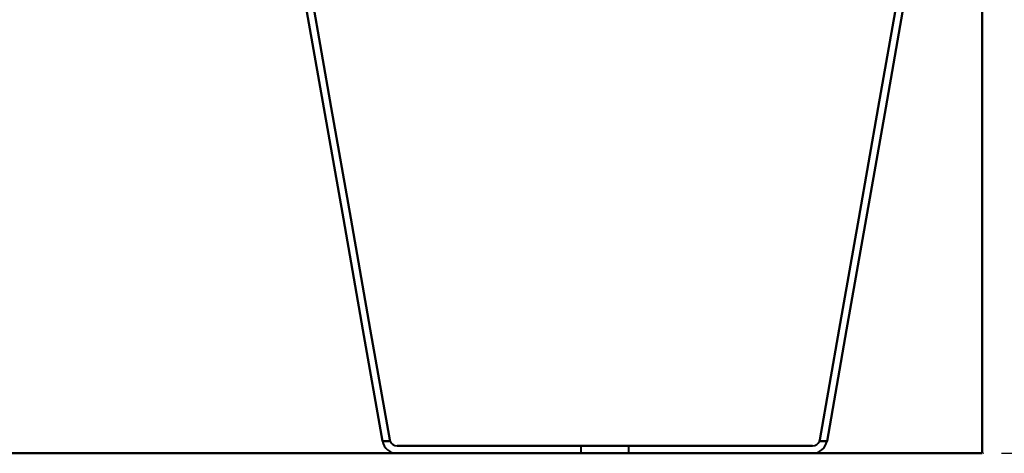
# Model space of a CAD drawing. Header units: millimetres. Extents: x -1087 to 1688, y -120 to 1046.
# Tile 47 of 78: x 324 to 591, y 0 to 117. Entities that reach past the tile are written whole.
import ezdxf

# ---------------------------------------------------------------- set-up
doc = ezdxf.new("R2010")
doc.units = ezdxf.units.MM
doc.linetypes.add('Tiret point', pattern=[15.875, 6.35, -4.7625, 0, -4.7625])
for name, color, linetype, lineweight in [('A-FLOR-LEVL', 51, 'Continuous', 30), ('A-GENM', 13, 'Continuous', 40), ('G-IMPT', 8, 'Continuous', 40)]:
    doc.layers.add(name, color=color, linetype=linetype, lineweight=lineweight)

# ---------------------------------------------------------------- blocks, each defined once
blk = doc.blocks.new('Maintenance r21 - Maintenance r21-755170-Arrière')
at = {"layer": 'A-GENM'}
for p, q in [((585, 973.37), (585, 0)), ((585, 0), (585, 973.37)), ((585, 0), (-585, 0)), ((-585, 0), (585, 0))]:
    blk.add_line(p, q, dxfattribs=at)
blk = doc.blocks.new('NEXA 1000 CALQUES_dwg-755156-Arrière')
at = {"layer": 'G-IMPT'}
for p, q in [((476.22, 2), (476.22, 0)), ((476.22, 2), (476.22, 0)), ((476.22, 2), (482.72, 2)), ((476.22, 2), (482.72, 2)), ((489.22, 2), (476.22, 2)), ((482.72, 2), (476.22, 2)), ((489.22, 2), (476.22, 2)), ((482.72, 2), (476.22, 2)), ((489.22, 0), (476.22, 0)), ((489.22, 0), (476.22, 0)), ((489.22, 0), (476.22, 0)), ((489.22, 0), (476.22, 0)), ((476.22, 0), (489.22, 0)), ((476.22, 0), (489.22, 0)), ((476.22, 0), (489.22, 0)), ((476.22, 0), (489.22, 0)), ((482.72, 2), (489.22, 2)), ((482.72, 2), (489.22, 2)), ((489.22, 2), (482.72, 2)), ((489.22, 2), (482.72, 2)), ((489.22, 0), (489.22, 2)), ((489.22, 0), (489.22, 2))]:
    blk.add_line(p, q, dxfattribs=at)
at = {"layer": 'G-IMPT', "flags": 128}
for points in [[(422.49, 3.31), (417.18, 33.4), (411.87, 63.49), (406.57, 93.58), (401.26, 123.68)], [(401.26, 123.68), (406.57, 93.58), (411.87, 63.49), (417.18, 33.4), (422.49, 3.31)], [(422.49, 3.31), (417.18, 33.4), (411.87, 63.49), (406.57, 93.58), (401.26, 123.68)], [(401.26, 123.68), (406.57, 93.58), (411.87, 63.49), (417.18, 33.4), (422.49, 3.31)], [(403.29, 123.68), (408.58, 93.67), (413.87, 63.67), (419.17, 33.66), (424.46, 3.65)], [(424.46, 3.65), (419.17, 33.66), (413.87, 63.67), (408.58, 93.67), (403.29, 123.68)], [(403.29, 123.68), (408.58, 93.67), (413.87, 63.67), (419.17, 33.66), (424.46, 3.65)], [(424.46, 3.65), (419.17, 33.66), (413.87, 63.67), (408.58, 93.67), (403.29, 123.68)], [(562.14, 123.68), (556.85, 93.67), (551.56, 63.67), (546.27, 33.66), (540.98, 3.65)], [(540.98, 3.65), (546.27, 33.66), (551.56, 63.67), (556.85, 93.67), (562.14, 123.68)], [(540.98, 3.65), (546.27, 33.66), (551.56, 63.67), (556.85, 93.67), (562.14, 123.68)], [(562.14, 123.68), (556.85, 93.67), (551.56, 63.67), (546.27, 33.66), (540.98, 3.65)], [(564.17, 123.68), (558.87, 93.58), (553.56, 63.49), (548.25, 33.4), (542.95, 3.31)], [(542.95, 3.31), (548.25, 33.4), (553.56, 63.49), (558.87, 93.58), (564.17, 123.68)], [(564.17, 123.68), (558.87, 93.58), (553.56, 63.49), (548.25, 33.4), (542.95, 3.31)], [(542.95, 3.31), (548.25, 33.4), (553.56, 63.49), (558.87, 93.58), (564.17, 123.68)], [(422.49, 3.31), (423, 3.31), (423.52, 3.31), (424.03, 3.31), (424.55, 3.31)], [(424.55, 3.31), (424.03, 3.31), (423.52, 3.31), (423, 3.31), (422.49, 3.31)], [(424.55, 3.31), (424.03, 3.31), (423.52, 3.31), (423, 3.31), (422.49, 3.31)], [(422.49, 3.31), (423, 3.31), (423.52, 3.31), (424.03, 3.31), (424.55, 3.31)], [(540.88, 3.31), (541.4, 3.31), (541.92, 3.31), (542.43, 3.31), (542.95, 3.31)], [(542.95, 3.31), (542.43, 3.31), (541.92, 3.31), (541.4, 3.31), (540.88, 3.31)], [(542.95, 3.31), (542.43, 3.31), (541.92, 3.31), (541.4, 3.31), (540.88, 3.31)], [(540.88, 3.31), (541.4, 3.31), (541.92, 3.31), (542.43, 3.31), (542.95, 3.31)], [(426.43, 2), (454.57, 2), (482.72, 2), (510.86, 2), (539.01, 2)], [(539.01, 2), (510.86, 2), (482.72, 2), (454.57, 2), (426.43, 2)], [(426.43, 2), (454.57, 2), (482.72, 2), (510.86, 2), (539.01, 2)], [(539.01, 2), (510.86, 2), (482.72, 2), (454.57, 2), (426.43, 2)], [(539.01, 0), (510.86, 0), (482.72, 0), (454.57, 0), (426.43, 0)], [(426.43, 0), (454.57, 0), (482.72, 0), (510.86, 0), (539.01, 0)], [(539.01, 0), (510.86, 0), (482.72, 0), (454.57, 0), (426.43, 0)], [(426.43, 0), (454.57, 0), (482.72, 0), (510.86, 0), (539.01, 0)]]:
    blk.add_lwpolyline(points, dxfattribs=at)
at = {"layer": 'G-IMPT'}
for centre, radius, start, end in [((426.43, 4), 4, 190, 270), ((426.43, 4), 4, 190, 270), ((426.43, 4), 4, 190, 270), ((426.43, 4), 4, 190, 270), ((426.43, 4), 2, 200.322, 270), ((426.43, 4), 2, 200.322, 270), ((426.43, 4), 2, 200.322, 270), ((426.43, 4), 2, 200.322, 270), ((539.01, 4), 4, 270, 350), ((539.01, 4), 4, 270, 350), ((539.01, 4), 2, 270, 339.678), ((539.01, 4), 2, 270, 339.678), ((539.01, 4), 2, 270, 339.678), ((539.01, 4), 4, 270, 350), ((539.01, 4), 4, 270, 350), ((539.01, 4), 2, 270, 339.678)]:
    blk.add_arc(centre, radius, start, end, dxfattribs=at)
for points in [[(424.55, 3.31), (424.53, 3.36), (424.49, 3.48), (424.47, 3.59), (424.46, 3.65)], [(424.46, 3.65), (424.47, 3.59), (424.49, 3.48), (424.53, 3.36), (424.55, 3.31)], [(424.46, 3.65), (424.47, 3.59), (424.49, 3.48), (424.53, 3.36), (424.55, 3.31)], [(424.55, 3.31), (424.53, 3.36), (424.49, 3.48), (424.47, 3.59), (424.46, 3.65)], [(540.98, 3.65), (540.97, 3.59), (540.94, 3.48), (540.9, 3.36), (540.88, 3.31)], [(540.88, 3.31), (540.9, 3.36), (540.94, 3.48), (540.97, 3.59), (540.98, 3.65)], [(540.88, 3.31), (540.9, 3.36), (540.94, 3.48), (540.97, 3.59), (540.98, 3.65)], [(540.98, 3.65), (540.97, 3.59), (540.94, 3.48), (540.9, 3.36), (540.88, 3.31)]]:
    blk.add_open_spline(points, degree=3, dxfattribs=at)

msp = doc.modelspace()

# ---------------------------------------------------------------- linework, layer by layer
at = {"layer": 'A-FLOR-LEVL', "linetype": 'Tiret point'}
msp.add_line((-1087.15, 0), (1447.78, 0), dxfattribs=at)

# ---------------------------------------------------------------- block references
at = {"layer": 'A-GENM'}
msp.add_blockref('Maintenance r21 - Maintenance r21-755170-Arrière', (0, 0), dxfattribs=at)
at = {"layer": 'G-IMPT'}
msp.add_blockref('NEXA 1000 CALQUES_dwg-755156-Arrière', (0, 0), dxfattribs=at)

doc.saveas('drawing.dxf')
